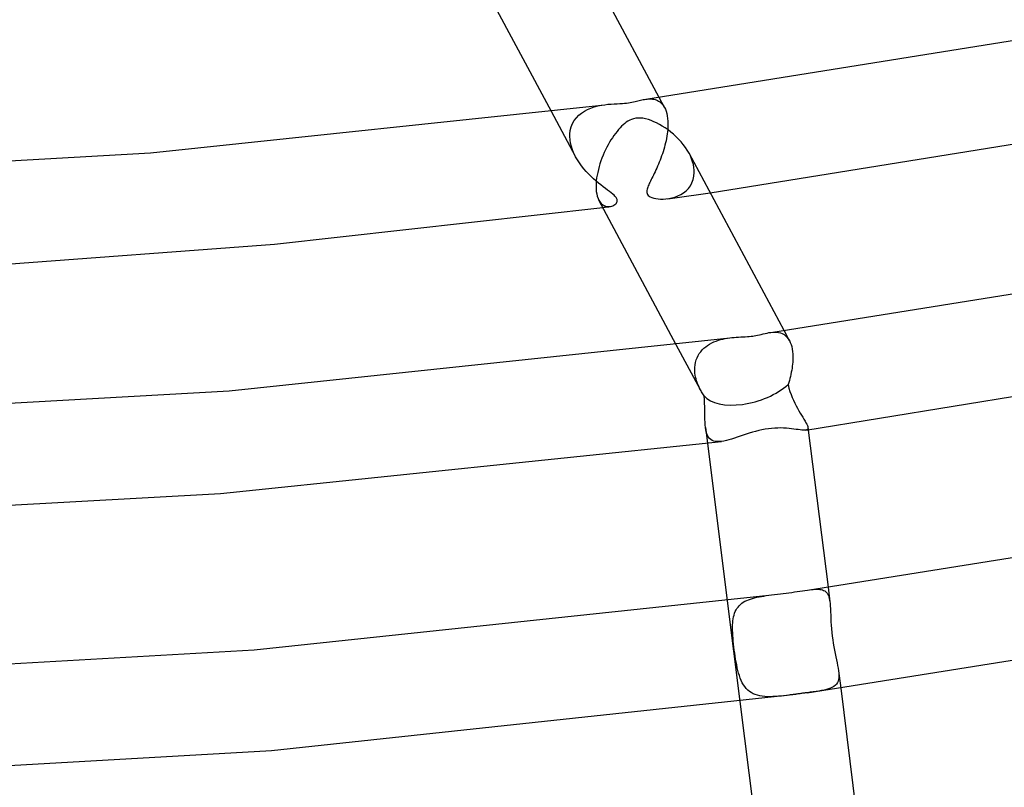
# Model space of a CAD drawing. Header units: millimetres. Extents: x -374 to 374, y -188 to 321.
# Tile 61 of 112: x 25 to 64, y 99 to 129. Entities that reach past the tile are written whole.
import ezdxf

# ---------------------------------------------------------------- set-up
doc = ezdxf.new("R2010")
doc.units = ezdxf.units.MM
doc.layers.add('HIDDEN', color=7, linetype='Continuous')
doc.layers.add('THICK', color=7, linetype='Continuous')

msp = doc.modelspace()

# ---------------------------------------------------------------- linework, layer by layer
at = {"layer": 'HIDDEN'}
for p, q in [((49.46, 125.586), (49.512, 125.592)), ((49.512, 125.592), (49.565, 125.596)), ((49.565, 125.596), (49.617, 125.597)), ((49.617, 125.597), (49.669, 125.596)), ((49.669, 125.596), (49.72, 125.591)), ((49.72, 125.591), (49.771, 125.583)), ((49.771, 125.583), (49.82, 125.571)), ((49.82, 125.571), (49.869, 125.555)), ((50.194, 125.258), (49.98, 125.657)), ((47.039, 125.116), (47.162, 125.181)), ((47.162, 125.181), (47.292, 125.237)), ((47.292, 125.237), (47.428, 125.283)), ((47.428, 125.283), (47.567, 125.32)), ((47.567, 125.32), (47.705, 125.348)), ((47.705, 125.348), (47.842, 125.369)), ((49.869, 125.555), (49.916, 125.535)), ((49.916, 125.535), (49.962, 125.51)), ((49.962, 125.51), (50.007, 125.481)), ((50.007, 125.481), (50.049, 125.446)), ((50.049, 125.446), (50.089, 125.407)), ((50.089, 125.407), (50.127, 125.363)), ((50.127, 125.363), (50.162, 125.314)), ((50.162, 125.314), (50.194, 125.259)), ((50.194, 125.259), (50.228, 125.187)), ((50.228, 125.187), (50.258, 125.108)), ((46.692, 123.325), (45.741, 125.099)), ((46.641, 124.747), (46.724, 124.856)), ((46.724, 124.856), (46.818, 124.953)), ((46.818, 124.953), (46.924, 125.04)), ((46.924, 125.04), (47.039, 125.116)), ((50.258, 125.108), (50.283, 125.022)), ((50.283, 125.022), (50.302, 124.93)), ((50.302, 124.93), (50.317, 124.83)), ((50.317, 124.83), (50.326, 124.724)), ((46.485, 124.355), (46.52, 124.495)), ((46.52, 124.495), (46.573, 124.626)), ((46.573, 124.626), (46.641, 124.747)), ((50.326, 124.473), (50.32, 124.389)), ((50.326, 124.724), (50.327, 124.709)), ((50.329, 124.556), (50.326, 124.473)), ((50.327, 124.709), (50.327, 124.695)), ((50.327, 124.695), (50.328, 124.68)), ((50.328, 124.68), (50.328, 124.666)), ((50.328, 124.666), (50.329, 124.651)), ((50.329, 124.651), (50.329, 124.636)), ((50.329, 124.636), (50.329, 124.556)), ((46.465, 124.163), (46.466, 124.178)), ((46.465, 124.148), (46.465, 124.163)), ((46.465, 124.134), (46.465, 124.148)), ((46.465, 124.119), (46.465, 124.134)), ((46.474, 123.987), (46.465, 124.119)), ((46.466, 124.192), (46.467, 124.207)), ((46.466, 124.178), (46.466, 124.192)), ((46.467, 124.207), (46.485, 124.355)), ((50.272, 124.041), (50.254, 123.953)), ((50.287, 124.129), (50.272, 124.041)), ((50.301, 124.216), (50.287, 124.129)), ((50.312, 124.303), (50.301, 124.216)), ((50.32, 124.389), (50.312, 124.303)), ((46.495, 123.854), (46.474, 123.987)), ((46.528, 123.72), (46.495, 123.854)), ((46.573, 123.586), (46.528, 123.72)), ((50.189, 123.691), (50.164, 123.604)), ((50.212, 123.778), (50.189, 123.691)), ((50.234, 123.865), (50.212, 123.778)), ((50.254, 123.953), (50.234, 123.865)), ((46.628, 123.453), (46.573, 123.586)), ((46.693, 123.323), (46.628, 123.453)), ((46.764, 123.2), (46.693, 123.323)), ((50.051, 123.268), (50.02, 123.187)), ((50.081, 123.35), (50.051, 123.268)), ((50.11, 123.434), (50.081, 123.35)), ((50.137, 123.519), (50.11, 123.434)), ((50.164, 123.604), (50.137, 123.519)), ((51.213, 123.35), (51.158, 123.46)), ((51.261, 123.238), (51.213, 123.35)), ((46.842, 123.079), (46.764, 123.2)), ((46.926, 122.963), (46.842, 123.079)), ((47.015, 122.851), (46.926, 122.963)), ((49.889, 122.876), (49.856, 122.804)), ((49.923, 122.951), (49.889, 122.876)), ((49.955, 123.028), (49.923, 122.951)), ((49.988, 123.107), (49.955, 123.028)), ((50.02, 123.187), (49.988, 123.107)), ((51.3, 123.126), (51.261, 123.238)), ((51.329, 123.014), (51.3, 123.126)), ((51.35, 122.902), (51.329, 123.014)), ((51.361, 122.792), (51.35, 122.902)), ((47.108, 122.744), (47.015, 122.851)), ((47.204, 122.642), (47.108, 122.744)), ((47.301, 122.545), (47.204, 122.642)), ((47.399, 122.453), (47.301, 122.545)), ((49.7, 122.478), (49.671, 122.42)), ((49.729, 122.538), (49.7, 122.478)), ((49.76, 122.601), (49.729, 122.538)), ((49.791, 122.666), (49.76, 122.601)), ((49.824, 122.733), (49.791, 122.666)), ((49.856, 122.804), (49.824, 122.733)), ((51.321, 122.425), (51.351, 122.562)), ((51.351, 122.562), (51.363, 122.707)), ((51.362, 122.778), (51.361, 122.792)), ((51.362, 122.763), (51.362, 122.778)), ((51.363, 122.749), (51.362, 122.763)), ((51.363, 122.735), (51.363, 122.749)), ((51.363, 122.721), (51.363, 122.735)), ((51.363, 122.707), (51.363, 122.721)), ((47.497, 122.367), (47.399, 122.453)), ((47.593, 122.286), (47.497, 122.367)), ((47.688, 122.209), (47.593, 122.286)), ((47.781, 122.138), (47.688, 122.209)), ((47.869, 122.071), (47.781, 122.138)), ((49.524, 122.086), (49.511, 122.042)), ((49.539, 122.129), (49.524, 122.086)), ((49.556, 122.171), (49.539, 122.129)), ((49.575, 122.216), (49.556, 122.171)), ((49.596, 122.263), (49.575, 122.216)), ((49.619, 122.313), (49.596, 122.263)), ((49.645, 122.365), (49.619, 122.313)), ((49.671, 122.42), (49.645, 122.365)), ((51.045, 121.985), (51.134, 122.077)), ((51.134, 122.077), (51.211, 122.182)), ((51.211, 122.182), (51.274, 122.298)), ((51.274, 122.298), (51.321, 122.425)), ((47.952, 122.009), (47.869, 122.071)), ((48.03, 121.951), (47.952, 122.009)), ((48.1, 121.897), (48.03, 121.951)), ((48.159, 121.85), (48.1, 121.897)), ((48.206, 121.809), (48.159, 121.85)), ((48.242, 121.774), (48.206, 121.809)), ((48.269, 121.745), (48.242, 121.774)), ((48.291, 121.718), (48.269, 121.745)), ((48.308, 121.691), (48.291, 121.718)), ((48.321, 121.665), (48.308, 121.691)), ((49.501, 121.997), (49.497, 121.953)), ((49.497, 121.953), (49.499, 121.91)), ((49.499, 121.91), (49.508, 121.871)), ((49.511, 122.042), (49.501, 121.997)), ((49.508, 121.871), (49.525, 121.834)), ((49.525, 121.834), (49.55, 121.801)), ((49.55, 121.801), (49.585, 121.77)), ((49.585, 121.77), (49.633, 121.74)), ((49.633, 121.74), (49.694, 121.713)), ((49.694, 121.713), (49.768, 121.689)), ((50.319, 121.666), (50.598, 121.705)), ((50.363, 121.673), (50.483, 121.697)), ((50.483, 121.697), (50.603, 121.732)), ((50.598, 121.705), (50.877, 121.743)), ((50.603, 121.732), (50.722, 121.778)), ((50.722, 121.778), (50.837, 121.835)), ((50.837, 121.835), (50.945, 121.904)), ((50.877, 121.743), (51.157, 121.782)), ((50.945, 121.904), (51.045, 121.985)), ((51.157, 121.782), (51.436, 121.821)), ((51.436, 121.821), (51.715, 121.861)), ((51.715, 121.861), (51.994, 121.9)), ((47.612, 121.608), (47.656, 121.537)), ((47.656, 121.537), (47.706, 121.479)), ((47.706, 121.479), (47.76, 121.433)), ((47.76, 121.433), (47.817, 121.398)), ((47.764, 121.325), (47.811, 121.331)), ((47.811, 121.331), (47.858, 121.337)), ((47.817, 121.398), (47.877, 121.374)), ((47.858, 121.337), (47.905, 121.343)), ((47.877, 121.374), (47.939, 121.361)), ((47.905, 121.343), (47.951, 121.349)), ((47.939, 121.361), (48.002, 121.358)), ((47.951, 121.349), (47.998, 121.355)), ((47.998, 121.355), (48.045, 121.362)), ((48.002, 121.358), (48.064, 121.364)), ((48.064, 121.364), (48.114, 121.376)), ((48.114, 121.376), (48.161, 121.393)), ((48.161, 121.393), (48.204, 121.415)), ((48.204, 121.415), (48.242, 121.44)), ((48.242, 121.44), (48.275, 121.469)), ((48.275, 121.469), (48.302, 121.499)), ((48.302, 121.499), (48.321, 121.531)), ((48.33, 121.64), (48.321, 121.665)), ((48.321, 121.531), (48.332, 121.561)), ((48.335, 121.616), (48.33, 121.64)), ((48.332, 121.561), (48.336, 121.589)), ((48.336, 121.589), (48.335, 121.616)), ((49.768, 121.689), (49.852, 121.671)), ((49.852, 121.671), (49.942, 121.659)), ((49.942, 121.659), (50.038, 121.652)), ((50.038, 121.652), (50.139, 121.652)), ((50.139, 121.652), (50.244, 121.658)), ((50.244, 121.658), (50.363, 121.673)), ((54.376, 116.409), (54.454, 116.418)), ((54.454, 116.418), (54.532, 116.421)), ((54.532, 116.421), (54.609, 116.418)), ((54.609, 116.418), (54.685, 116.407)), ((54.685, 116.407), (54.759, 116.388)), ((54.759, 116.388), (54.831, 116.36)), ((54.831, 116.36), (54.898, 116.322)), ((55.112, 116.082), (54.898, 116.481)), ((54.898, 116.322), (54.96, 116.276)), ((54.96, 116.276), (55.015, 116.221)), ((51.61, 114.149), (50.659, 115.922)), ((51.814, 115.843), (51.889, 115.897)), ((51.889, 115.897), (51.968, 115.946)), ((51.968, 115.946), (52.051, 115.991)), ((52.051, 115.991), (52.137, 116.031)), ((52.137, 116.031), (52.225, 116.066)), ((52.225, 116.066), (52.314, 116.097)), ((52.314, 116.097), (52.404, 116.123)), ((52.404, 116.123), (52.494, 116.145)), ((52.494, 116.145), (52.584, 116.164)), ((52.584, 116.164), (52.673, 116.18)), ((52.673, 116.18), (52.762, 116.193)), ((55.015, 116.221), (55.066, 116.157)), ((55.066, 116.157), (55.111, 116.084)), ((55.111, 116.084), (55.145, 116.013)), ((55.145, 116.013), (55.175, 115.934)), ((55.175, 115.934), (55.2, 115.848)), ((51.473, 115.411), (51.514, 115.495)), ((51.514, 115.495), (51.562, 115.575)), ((51.562, 115.575), (51.617, 115.649)), ((51.617, 115.649), (51.677, 115.719)), ((51.677, 115.719), (51.743, 115.783)), ((51.743, 115.783), (51.814, 115.843)), ((55.2, 115.848), (55.22, 115.754)), ((55.22, 115.754), (55.235, 115.654)), ((55.235, 115.654), (55.244, 115.547)), ((55.244, 115.547), (55.244, 115.533)), ((55.244, 115.533), (55.245, 115.518)), ((55.245, 115.518), (55.246, 115.504)), ((55.246, 115.504), (55.246, 115.489)), ((55.246, 115.489), (55.246, 115.474)), ((51.385, 115.03), (51.395, 115.13)), ((51.395, 115.13), (51.413, 115.228)), ((51.413, 115.228), (51.439, 115.322)), ((51.439, 115.322), (51.473, 115.411)), ((55.232, 115.156), (55.223, 115.076)), ((55.239, 115.234), (55.232, 115.156)), ((55.244, 115.311), (55.239, 115.234)), ((55.247, 115.386), (55.244, 115.311)), ((55.246, 115.474), (55.247, 115.46)), ((55.247, 115.46), (55.247, 115.386)), ((51.383, 114.986), (51.384, 115.001)), ((51.383, 114.972), (51.383, 114.986)), ((51.383, 114.957), (51.383, 114.972)), ((51.383, 114.942), (51.383, 114.957)), ((51.386, 114.871), (51.383, 114.942)), ((51.384, 115.016), (51.385, 115.03)), ((51.384, 115.001), (51.384, 115.016)), ((51.393, 114.799), (51.386, 114.871)), ((51.403, 114.726), (51.393, 114.799)), ((51.418, 114.652), (51.403, 114.726)), ((55.167, 114.756), (55.149, 114.675)), ((55.184, 114.836), (55.167, 114.756)), ((55.199, 114.917), (55.184, 114.836)), ((55.212, 114.997), (55.199, 114.917)), ((55.223, 115.076), (55.212, 114.997)), ((51.436, 114.579), (51.418, 114.652)), ((51.457, 114.506), (51.436, 114.579)), ((51.482, 114.434), (51.457, 114.506)), ((51.509, 114.362), (51.482, 114.434)), ((51.54, 114.29), (51.509, 114.362)), ((55.084, 114.435), (55.06, 114.357)), ((55.06, 114.357), (55.093, 114.218)), ((55.107, 114.515), (55.084, 114.435)), ((55.128, 114.595), (55.107, 114.515)), ((55.149, 114.675), (55.128, 114.595)), ((51.573, 114.219), (51.54, 114.29)), ((51.61, 114.149), (51.573, 114.219)), ((51.632, 114.109), (51.61, 114.149)), ((51.654, 114.069), (51.632, 114.109)), ((51.678, 114.03), (51.654, 114.069)), ((51.702, 113.991), (51.678, 114.03)), ((51.727, 113.952), (51.702, 113.991)), ((51.752, 113.914), (51.727, 113.952)), ((55.093, 114.218), (55.132, 114.086)), ((55.132, 114.086), (55.175, 113.963)), ((55.175, 113.963), (55.221, 113.847)), ((51.764, 113.761), (51.752, 113.914)), ((51.772, 113.616), (51.764, 113.761)), ((51.776, 113.477), (51.772, 113.616)), ((55.221, 113.847), (55.269, 113.735)), ((55.269, 113.735), (55.321, 113.626)), ((55.321, 113.626), (55.374, 113.522)), ((51.779, 113.347), (51.776, 113.477)), ((51.782, 113.222), (51.779, 113.347)), ((51.784, 113.1), (51.782, 113.222)), ((55.374, 113.522), (55.428, 113.421)), ((55.428, 113.421), (55.483, 113.325)), ((55.483, 113.325), (55.536, 113.234)), ((55.536, 113.234), (55.588, 113.147)), ((51.787, 112.984), (51.784, 113.1)), ((51.791, 112.872), (51.787, 112.984)), ((51.798, 112.766), (51.791, 112.872)), ((55.588, 113.147), (55.637, 113.066)), ((55.637, 113.066), (55.683, 112.99)), ((55.683, 112.99), (55.725, 112.919)), ((55.725, 112.919), (55.761, 112.854)), ((55.761, 112.854), (55.792, 112.795)), ((55.792, 112.795), (55.816, 112.743)), ((51.809, 112.665), (51.798, 112.766)), ((51.809, 112.666), (51.887, 112.046)), ((51.822, 112.576), (51.809, 112.665)), ((51.84, 112.493), (51.822, 112.576)), ((51.863, 112.417), (51.84, 112.493)), ((51.892, 112.348), (51.863, 112.417)), ((55.783, 112.567), (55.753, 112.561)), ((55.807, 112.577), (55.783, 112.567)), ((55.825, 112.591), (55.807, 112.577)), ((55.816, 112.743), (55.832, 112.698)), ((55.836, 112.609), (55.825, 112.591)), ((55.832, 112.698), (55.841, 112.659)), ((55.842, 112.632), (55.836, 112.609)), ((55.841, 112.659), (55.842, 112.632)), ((51.927, 112.287), (51.892, 112.348)), ((51.968, 112.235), (51.927, 112.287)), ((52.015, 112.192), (51.968, 112.235)), ((52.07, 112.158), (52.015, 112.192)), ((52.132, 112.132), (52.07, 112.158)), ((52.2, 112.116), (52.132, 112.132)), ((52.274, 112.109), (52.2, 112.116)), ((52.355, 112.109), (52.274, 112.109)), ((52.441, 112.117), (52.355, 112.109)), ((55.818, 106.265), (55.898, 106.275)), ((55.898, 106.275), (55.975, 106.284)), ((55.975, 106.284), (56.049, 106.291)), ((56.049, 106.291), (56.119, 106.296)), ((56.119, 106.296), (56.185, 106.298)), ((56.185, 106.298), (56.248, 106.297)), ((56.248, 106.297), (56.307, 106.293)), ((56.307, 106.293), (56.361, 106.285)), ((56.361, 106.285), (56.411, 106.273)), ((56.411, 106.273), (56.457, 106.256)), ((56.457, 106.256), (56.499, 106.235)), ((56.499, 106.235), (56.537, 106.208)), ((56.537, 106.208), (56.57, 106.176)), ((56.63, 106.376), (56.702, 105.804)), ((52.665, 105.849), (53.163, 101.88)), ((53.296, 105.786), (53.36, 105.824)), ((53.36, 105.824), (53.428, 105.857)), ((53.428, 105.857), (53.5, 105.888)), ((53.5, 105.888), (53.576, 105.915)), ((53.576, 105.915), (53.656, 105.94)), ((53.656, 105.94), (53.739, 105.963)), ((53.739, 105.963), (53.825, 105.983)), ((53.825, 105.983), (53.915, 106.001)), ((53.915, 106.001), (54.007, 106.018)), ((54.007, 106.018), (54.102, 106.033)), ((54.102, 106.033), (54.199, 106.048)), ((54.199, 106.048), (54.299, 106.061)), ((56.57, 106.176), (56.599, 106.139)), ((56.599, 106.139), (56.625, 106.096)), ((56.625, 106.096), (56.646, 106.048)), ((56.646, 106.048), (56.664, 105.995)), ((56.664, 105.995), (56.68, 105.936)), ((56.68, 105.936), (56.692, 105.872)), ((56.692, 105.872), (56.702, 105.804)), ((56.702, 105.804), (56.708, 105.745)), ((52.954, 105.354), (52.98, 105.421)), ((52.98, 105.421), (53.011, 105.485)), ((53.011, 105.485), (53.047, 105.544)), ((53.047, 105.544), (53.087, 105.6)), ((53.087, 105.6), (53.132, 105.652)), ((53.132, 105.652), (53.181, 105.7)), ((53.181, 105.7), (53.236, 105.745)), ((53.236, 105.745), (53.296, 105.786)), ((56.708, 105.745), (56.714, 105.683)), ((56.714, 105.683), (56.718, 105.618)), ((56.718, 105.618), (56.722, 105.55)), ((56.722, 105.55), (56.726, 105.48)), ((56.726, 105.48), (56.729, 105.408)), ((52.881, 104.976), (52.889, 105.057)), ((52.889, 105.057), (52.9, 105.136)), ((52.9, 105.136), (52.914, 105.212)), ((52.914, 105.212), (52.932, 105.284)), ((52.932, 105.284), (52.954, 105.354)), ((56.729, 105.408), (56.734, 105.283)), ((56.734, 105.283), (56.739, 105.153)), ((56.739, 105.153), (56.746, 105.018)), ((52.874, 104.794), (52.876, 104.892)), ((52.875, 104.693), (52.874, 104.794)), ((52.878, 104.588), (52.875, 104.693)), ((52.876, 104.892), (52.881, 104.976)), ((56.746, 105.018), (56.755, 104.88)), ((56.755, 104.88), (56.766, 104.741)), ((56.766, 104.741), (56.78, 104.599)), ((52.884, 104.48), (52.878, 104.588)), ((52.892, 104.369), (52.884, 104.48)), ((52.902, 104.255), (52.892, 104.369)), ((52.913, 104.138), (52.902, 104.255)), ((56.78, 104.599), (56.796, 104.457)), ((56.796, 104.457), (56.815, 104.314)), ((56.815, 104.314), (56.837, 104.171)), ((52.927, 104.02), (52.913, 104.138)), ((52.941, 103.902), (52.927, 104.02)), ((52.957, 103.784), (52.941, 103.902)), ((56.837, 104.171), (56.861, 104.033)), ((56.861, 104.033), (56.887, 103.898)), ((56.887, 103.898), (56.913, 103.768)), ((52.974, 103.667), (52.957, 103.784)), ((52.993, 103.551), (52.974, 103.667)), ((53.013, 103.436), (52.993, 103.551)), ((56.913, 103.768), (56.939, 103.642)), ((56.939, 103.642), (56.964, 103.522)), ((56.964, 103.522), (56.988, 103.406)), ((53.034, 103.322), (53.013, 103.436)), ((53.058, 103.212), (53.034, 103.322)), ((53.083, 103.104), (53.058, 103.212)), ((53.111, 102.999), (53.083, 103.104)), ((56.988, 103.406), (57.009, 103.295)), ((57.009, 103.295), (57.028, 103.19)), ((57.028, 103.19), (57.043, 103.089)), ((57.043, 103.089), (57.052, 102.995)), ((57.043, 103.088), (57.128, 102.407)), ((53.142, 102.898), (53.111, 102.999)), ((53.177, 102.802), (53.142, 102.898)), ((53.215, 102.709), (53.177, 102.802)), ((53.256, 102.622), (53.215, 102.709)), ((57.043, 102.752), (57.025, 102.685)), ((57.053, 102.827), (57.043, 102.752)), ((57.052, 102.995), (57.056, 102.908)), ((57.056, 102.908), (57.053, 102.827)), ((53.303, 102.541), (53.256, 102.622)), ((53.353, 102.465), (53.303, 102.541)), ((53.409, 102.396), (53.353, 102.465)), ((53.471, 102.333), (53.409, 102.396)), ((53.537, 102.277), (53.471, 102.333)), ((56.378, 102.312), (56.273, 102.294)), ((56.477, 102.332), (56.378, 102.312)), ((56.569, 102.354), (56.477, 102.332)), ((56.655, 102.379), (56.569, 102.354)), ((56.733, 102.408), (56.655, 102.379)), ((56.804, 102.44), (56.733, 102.408)), ((56.865, 102.477), (56.804, 102.44)), ((56.918, 102.52), (56.865, 102.477)), ((56.963, 102.568), (56.918, 102.52)), ((56.998, 102.623), (56.963, 102.568)), ((57.025, 102.685), (56.998, 102.623)), ((53.609, 102.229), (53.537, 102.277)), ((53.686, 102.187), (53.609, 102.229)), ((53.768, 102.152), (53.686, 102.187)), ((53.855, 102.124), (53.768, 102.152)), ((53.946, 102.102), (53.855, 102.124)), ((54.042, 102.086), (53.946, 102.102)), ((54.141, 102.076), (54.042, 102.086)), ((54.243, 102.07), (54.141, 102.076)), ((54.349, 102.069), (54.243, 102.07)), ((54.457, 102.072), (54.349, 102.069)), ((54.568, 102.078), (54.457, 102.072)), ((54.68, 102.086), (54.568, 102.078)), ((54.793, 102.097), (54.68, 102.086)), ((54.908, 102.11), (54.793, 102.097)), ((55.023, 102.123), (54.908, 102.11)), ((55.139, 102.138), (55.023, 102.123)), ((55.254, 102.153), (55.139, 102.138)), ((55.369, 102.168), (55.254, 102.153)), ((55.927, 102.243), (55.803, 102.226)), ((56.047, 102.26), (55.927, 102.243)), ((56.162, 102.277), (56.047, 102.26)), ((56.273, 102.294), (56.162, 102.277))]:
    msp.add_line(p, q, dxfattribs=at)
for start_param, end_param in [(-1.894617, -0.867084), (-2.92215, -1.894617)]:
    msp.add_ellipse((53.564, 114.735), major_axis=(1.929, 0.615), ratio=0.527573, start_param=start_param, end_param=end_param, dxfattribs=at)
at = {"layer": 'THICK'}
for p, q in [((49.98, 125.657), (45.725, 133.598)), ((45.741, 125.099), (42.176, 131.752)), ((49.46, 125.586), (65.182, 128.106)), ((49.303, 125.557), (49.355, 125.568)), ((49.355, 125.568), (49.407, 125.578)), ((49.407, 125.578), (49.46, 125.586)), ((29.965, 123.476), (47.844, 125.369)), ((47.842, 125.369), (47.968, 125.384)), ((47.968, 125.384), (48.092, 125.394)), ((48.092, 125.394), (48.212, 125.402)), ((48.212, 125.402), (48.329, 125.408)), ((48.329, 125.408), (48.439, 125.414)), ((48.439, 125.414), (48.537, 125.42)), ((48.537, 125.42), (48.623, 125.427)), ((48.623, 125.427), (48.7, 125.435)), ((48.7, 125.435), (48.773, 125.444)), ((48.773, 125.444), (48.843, 125.455)), ((48.843, 125.455), (48.91, 125.467)), ((48.91, 125.467), (48.973, 125.48)), ((48.973, 125.48), (49.034, 125.493)), ((49.034, 125.493), (49.091, 125.507)), ((49.091, 125.507), (49.145, 125.52)), ((49.145, 125.52), (49.198, 125.533)), ((49.198, 125.533), (49.25, 125.546)), ((49.25, 125.546), (49.303, 125.557)), ((48.898, 124.791), (48.825, 124.758)), ((48.976, 124.817), (48.898, 124.791)), ((49.059, 124.835), (48.976, 124.817)), ((49.146, 124.844), (49.059, 124.835)), ((49.238, 124.844), (49.146, 124.844)), ((49.339, 124.834), (49.238, 124.844)), ((49.449, 124.812), (49.339, 124.834)), ((49.561, 124.782), (49.449, 124.812)), ((48.445, 124.458), (48.384, 124.39)), ((48.506, 124.521), (48.445, 124.458)), ((48.567, 124.578), (48.506, 124.521)), ((48.628, 124.629), (48.567, 124.578)), ((48.69, 124.676), (48.628, 124.629)), ((48.755, 124.72), (48.69, 124.676)), ((48.825, 124.758), (48.755, 124.72)), ((49.67, 124.744), (49.561, 124.782)), ((49.776, 124.7), (49.67, 124.744)), ((49.883, 124.65), (49.776, 124.7)), ((49.993, 124.593), (49.883, 124.65)), ((50.105, 124.528), (49.993, 124.593)), ((50.218, 124.456), (50.105, 124.528)), ((50.332, 124.376), (50.218, 124.456)), ((48.144, 124.071), (48.087, 123.981)), ((48.203, 124.157), (48.144, 124.071)), ((48.263, 124.239), (48.203, 124.157)), ((48.324, 124.317), (48.263, 124.239)), ((48.384, 124.39), (48.324, 124.317)), ((50.442, 124.292), (50.332, 124.376)), ((50.549, 124.203), (50.442, 124.292)), ((50.652, 124.108), (50.549, 124.203)), ((50.751, 124.01), (50.652, 124.108)), ((47.923, 123.692), (47.872, 123.59)), ((47.976, 123.792), (47.923, 123.692)), ((48.03, 123.888), (47.976, 123.792)), ((48.087, 123.981), (48.03, 123.888)), ((50.845, 123.907), (50.751, 124.01)), ((50.933, 123.801), (50.845, 123.907)), ((51.015, 123.69), (50.933, 123.801)), ((51.09, 123.576), (51.015, 123.69)), ((51.994, 121.9), (64.704, 123.952)), ((11.744, 122.458), (29.965, 123.476)), ((47.733, 123.268), (47.692, 123.157)), ((47.777, 123.377), (47.733, 123.268)), ((47.823, 123.485), (47.777, 123.377)), ((47.872, 123.59), (47.823, 123.485)), ((51.158, 123.46), (51.09, 123.576)), ((54.898, 116.481), (51.16, 123.455)), ((47.62, 122.933), (47.59, 122.82)), ((47.654, 123.045), (47.62, 122.933)), ((47.692, 123.157), (47.654, 123.045)), ((47.523, 122.486), (47.51, 122.379)), ((47.541, 122.595), (47.523, 122.486)), ((47.563, 122.707), (47.541, 122.595)), ((47.59, 122.82), (47.563, 122.707)), ((47.5, 122.217), (47.499, 122.203)), ((47.499, 122.203), (47.499, 122.189)), ((47.499, 122.189), (47.501, 122.07)), ((47.501, 122.246), (47.5, 122.232)), ((47.5, 122.232), (47.5, 122.217)), ((47.502, 122.26), (47.501, 122.246)), ((47.51, 122.379), (47.502, 122.275)), ((47.502, 122.275), (47.502, 122.26)), ((47.501, 122.07), (47.51, 121.959)), ((47.51, 121.959), (47.526, 121.857)), ((47.526, 121.857), (47.549, 121.764)), ((47.549, 121.764), (47.578, 121.681)), ((34.845, 119.886), (47.764, 121.325)), ((47.578, 121.681), (47.612, 121.608)), ((50.659, 115.922), (47.612, 121.609)), ((21.724, 118.897), (34.845, 119.886)), ((54.377, 116.409), (71.712, 119.184)), ((53.599, 116.256), (53.664, 116.264)), ((53.664, 116.264), (53.727, 116.273)), ((53.727, 116.273), (53.791, 116.284)), ((53.791, 116.284), (53.857, 116.297)), ((53.857, 116.297), (53.927, 116.312)), ((53.927, 116.312), (54.001, 116.329)), ((54.001, 116.329), (54.077, 116.347)), ((54.077, 116.347), (54.153, 116.366)), ((54.153, 116.366), (54.228, 116.383)), ((54.228, 116.383), (54.302, 116.397)), ((54.302, 116.397), (54.376, 116.409)), ((33.055, 114.102), (52.762, 116.193)), ((52.762, 116.193), (52.85, 116.203)), ((52.85, 116.203), (52.936, 116.212)), ((52.936, 116.212), (53.02, 116.219)), ((53.02, 116.219), (53.107, 116.224)), ((53.107, 116.224), (53.196, 116.229)), ((53.196, 116.229), (53.286, 116.234)), ((53.286, 116.234), (53.374, 116.239)), ((53.374, 116.239), (53.456, 116.244)), ((53.456, 116.244), (53.531, 116.25)), ((53.531, 116.25), (53.599, 116.256)), ((55.754, 112.561), (73.046, 115.364)), ((12.97, 112.978), (33.055, 114.102)), ((53.405, 112.399), (53.286, 112.359)), ((53.527, 112.439), (53.405, 112.399)), ((53.651, 112.476), (53.527, 112.439)), ((53.776, 112.512), (53.651, 112.476)), ((53.902, 112.544), (53.776, 112.512)), ((54.029, 112.572), (53.902, 112.544)), ((54.156, 112.596), (54.029, 112.572)), ((54.283, 112.616), (54.156, 112.596)), ((54.408, 112.63), (54.283, 112.616)), ((54.531, 112.64), (54.408, 112.63)), ((54.651, 112.644), (54.531, 112.64)), ((54.768, 112.645), (54.651, 112.644)), ((54.881, 112.641), (54.768, 112.645)), ((54.99, 112.635), (54.881, 112.641)), ((55.094, 112.626), (54.99, 112.635)), ((55.193, 112.615), (55.094, 112.626)), ((55.286, 112.604), (55.193, 112.615)), ((55.373, 112.592), (55.286, 112.604)), ((55.455, 112.581), (55.373, 112.592)), ((55.529, 112.571), (55.455, 112.581)), ((55.597, 112.564), (55.529, 112.571)), ((55.657, 112.559), (55.597, 112.564)), ((55.709, 112.558), (55.657, 112.559)), ((55.753, 112.561), (55.709, 112.558)), ((55.841, 112.659), (56.63, 106.376)), ((32.711, 110.062), (52.44, 112.117)), ((51.887, 112.046), (52.665, 105.849)), ((52.533, 112.132), (52.441, 112.117)), ((52.63, 112.153), (52.533, 112.132)), ((52.73, 112.179), (52.63, 112.153)), ((52.835, 112.21), (52.73, 112.179)), ((52.943, 112.244), (52.835, 112.21)), ((53.054, 112.281), (52.943, 112.244)), ((53.169, 112.32), (53.054, 112.281)), ((53.286, 112.359), (53.169, 112.32)), ((12.62, 108.965), (32.711, 110.062)), ((55.818, 106.265), (73.654, 109.117)), ((55.204, 106.176), (55.313, 106.191)), ((55.313, 106.191), (55.42, 106.207)), ((55.42, 106.207), (55.524, 106.222)), ((55.524, 106.222), (55.625, 106.237)), ((55.625, 106.237), (55.723, 106.251)), ((55.723, 106.251), (55.818, 106.265)), ((34.04, 103.909), (54.299, 106.061)), ((54.299, 106.061), (54.411, 106.076)), ((54.411, 106.076), (54.525, 106.09)), ((54.525, 106.09), (54.639, 106.103)), ((54.639, 106.103), (54.753, 106.117)), ((54.753, 106.117), (54.867, 106.131)), ((54.867, 106.131), (54.981, 106.146)), ((54.981, 106.146), (55.093, 106.16)), ((55.093, 106.16), (55.204, 106.176)), ((55.803, 102.226), (73.98, 105.11)), ((13.39, 102.749), (34.04, 103.909)), ((57.128, 102.407), (58.398, 92.294)), ((34.729, 99.951), (55.369, 102.168)), ((55.407, 102.173), (55.369, 102.168)), ((55.444, 102.178), (55.407, 102.173)), ((55.481, 102.183), (55.444, 102.178)), ((55.518, 102.188), (55.481, 102.183)), ((55.554, 102.193), (55.518, 102.188)), ((55.591, 102.198), (55.554, 102.193)), ((55.627, 102.203), (55.591, 102.198)), ((55.663, 102.207), (55.627, 102.203)), ((55.698, 102.212), (55.663, 102.207)), ((55.733, 102.217), (55.698, 102.212)), ((55.769, 102.222), (55.733, 102.217)), ((55.803, 102.226), (55.769, 102.222)), ((53.163, 101.88), (54.433, 91.766)), ((13.687, 98.756), (34.729, 99.951))]:
    msp.add_line(p, q, dxfattribs=at)

doc.saveas('drawing.dxf')
